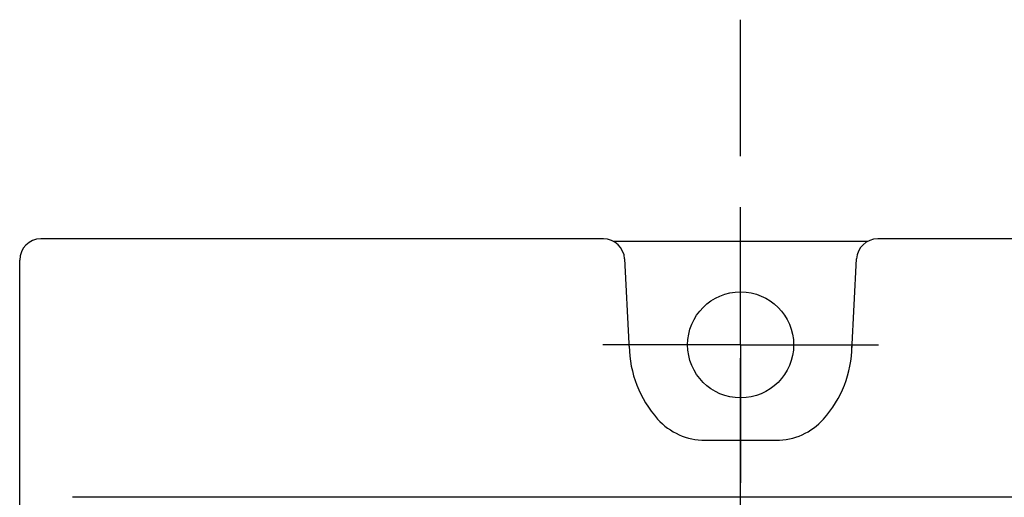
# Model space of a CAD drawing. Header units: millimetres. Extents: x 61 to 724, y -143 to 571.
# Tile 20 of 28: x 265 to 311, y 265 to 288. Entities that reach past the tile are written whole.
import ezdxf

# ---------------------------------------------------------------- set-up
doc = ezdxf.new("R2010")
doc.units = ezdxf.units.MM
doc.linetypes.add('CENTER2', pattern=[28.575, 19.05, -3.175, 3.175, -3.175])
for name, color, linetype in [('11', 2, 'CONTINUOUS'), ('12', 7, 'CONTINUOUS'), ('16', 7, 'CENTER2'), ('19', 2, 'CONTINUOUS')]:
    doc.layers.add(name, color=color, linetype=linetype)
doc.styles.add('STANDARD1', font='romans.shx', dxfattribs={"width": 0.7, "bigfont": 'extfont.shx'})

msp = doc.modelspace()

# ---------------------------------------------------------------- linework, layer by layer
at = {"layer": '11'}
for p, q in [((292.047, 277.572), (265.512, 277.572)), ((331.515, 277.572), (304.981, 277.572)), ((264.514, 231.872), (264.514, 276.573)), ((330.023, 265.381), (267.005, 265.381))]:
    msp.add_line(p, q, dxfattribs=at)
msp.add_ellipse((265.515, 276.571), major_axis=(-0.709, 0.709), ratio=0.997265, start_param=-0.784029, end_param=0.784029, dxfattribs=at)
at = {"layer": '12'}
for p, q in [((298.514, 272.572), (298.514, 279.073)), ((292.528, 277.459), (304.499, 277.459)), ((293.26, 272.642), (293.051, 276.624)), ((303.756, 272.297), (303.983, 276.626)), ((298.514, 272.572), (292.013, 272.572)), ((298.514, 272.572), (298.514, 266.071)), ((298.514, 272.572), (305.015, 272.572)), ((296.837, 268.072), (300.191, 268.072))]:
    msp.add_line(p, q, dxfattribs=at)
msp.add_circle((298.514, 272.572), 2.5, dxfattribs=at)
for centre, radius, start, end in [((290.264, 272.485), 3, 0.6069, 3), ((306.763, 272.485), 3, 177, 179.3931), ((298.514, 272.572), 5.25, 180.6069, 221.8103), ((298.514, 272.572), 5.25, 318.1897, 359.3931), ((296.837, 271.072), 3, 221.8103, 270), ((300.191, 271.072), 3, 270, 318.1897)]:
    msp.add_arc(centre, radius, start, end, dxfattribs=at)
for centre, major_axis in [((292.044, 276.571), (0.69, 0.727)), ((304.983, 276.571), (-0.69, 0.727))]:
    msp.add_ellipse(centre, major_axis=major_axis, ratio=0.9974, start_param=-0.757919, end_param=0.757919, dxfattribs=at)
at = {"layer": '16'}
msp.add_line((298.514, 138.596), (298.514, 287.913), dxfattribs=at)

# ---------------------------------------------------------------- texts
at = {"layer": '19', "insert": (285.176, 287.852), "char_height": 7.5, "attachment_point": 7, "style": 'STANDARD1'}
msp.add_mtext('\\A1;\u3000\u3000\u3000 ', dxfattribs=at)

doc.saveas('drawing.dxf')
